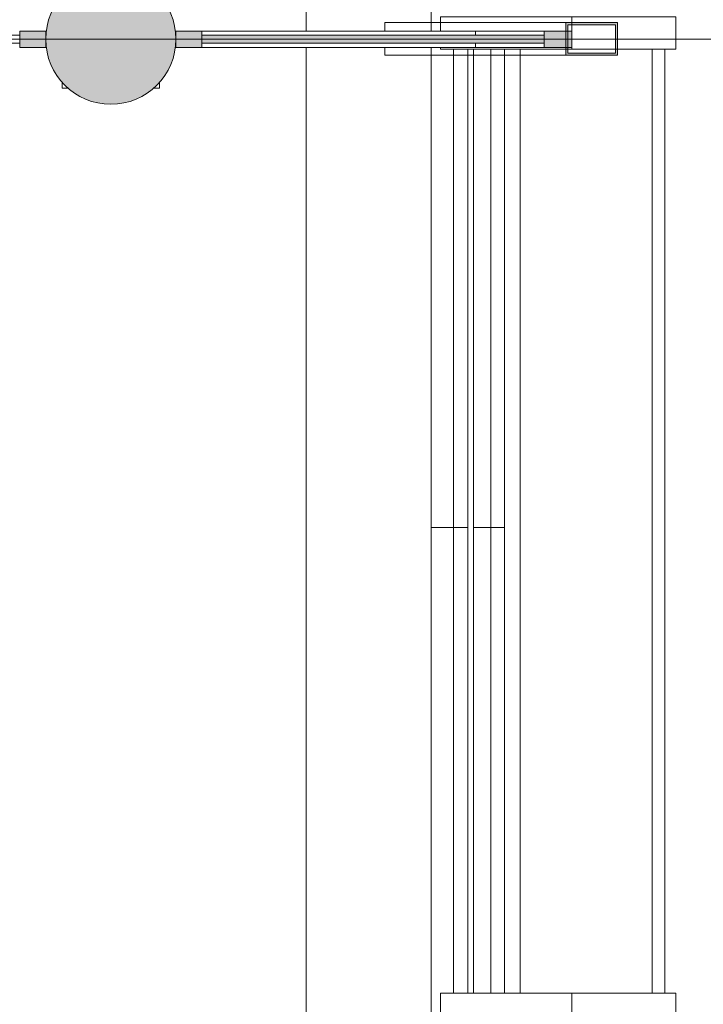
# Model space of a CAD drawing. Header units: millimetres. Extents: x 1110081 to 1268996, y -753649 to 3502.
# Tile 162 of 211: x 1208999 to 1211099, y -719732 to -716706. Entities that reach past the tile are written whole.
import ezdxf

# ---------------------------------------------------------------- set-up
doc = ezdxf.new("R2010")
doc.units = ezdxf.units.MM
for name, color, linetype, lineweight in [('A2-V', 3, 'Continuous', 13), ('A222', 4, 'Continuous', 13), ('A2312', 1, 'Continuous', 5), ('A822Custom 1Custom 2Custom 3Floor Plan00_Shared Levels and Grids', 1, 'Continuous', 5), ('A852-UNDER', 5, 'Continuous', 9), ('A852-V', 5, 'Continuous', 13), ('A862', 4, 'Continuous', 5)]:
    doc.layers.add(name, color=color, linetype=linetype, lineweight=lineweight)

# ---------------------------------------------------------------- blocks, each defined once
blk = doc.blocks.new('NSW Søyle - Betong rektangulær - 300 x 300 mm-V15-H02-Nivå F-3_5 m_1_ Ny Plan 2 PV200')
at = {"layer": 'A852-UNDER'}
for p, q in [((-50, 50), (-30.1, 50)), ((-50, 31.8), (-50, 50)), ((230.1, 50), (250, 50)), ((250, 50), (250, 32.2)), ((-50, -250), (-50, -231.8)), ((250, -231.8), (250, -250)), ((-30.1, -250), (-50, -250)), ((250, -250), (230.1, -250))]:
    blk.add_line(p, q, dxfattribs=at)
blk = doc.blocks.new('NSW Søyle - Betong rund - ø400 mm-12842763-H02-Nivå F-3_5 m_1_ Ny Plan 2 PV200')
at = {"layer": 'A222'}
blk.add_hatch(color=256, dxfattribs=at).paths.add_polyline_path([(-24.1, -198.5), (24.1, -198.5), (70.9, -187), (113.6, -164.6), (149.7, -132.6), (177.1, -92.9), (194.2, -47.9), (200, 0), (194.2, 47.9), (177.1, 92.9), (149.7, 132.6), (113.6, 164.6), (70.9, 187), (24.1, 198.5), (-24.1, 198.5), (-70.9, 187), (-113.6, 164.6), (-149.7, 132.6), (-177.1, 92.9), (-194.2, 47.9), (-200, 0), (-194.2, -47.9), (-177.1, -92.9), (-149.7, -132.6), (-113.6, -164.6), (-70.9, -187)])
for start, end in [(360, 180), (180, 360)]:
    blk.add_arc((0, 0), 200, start, end, dxfattribs=at)
blk = doc.blocks.new('System Panel - NSW Utvendig glass-12843024-H02-Nivå F-3_5 m_1_ Ny Plan 2 PV200')
at = {"layer": 'A2312'}
for p, q in [((1210536.4, -692797.4), (1210536.4, -695697.4)), ((1210942.1, -692797.4), (1210942.1, -695697.4)), ((1210980.4, -692797.4), (1210942.1, -692797.4)), ((1210980.4, -695697.4), (1210980.4, -692797.4)), ((1210942.1, -695697.4), (1210980.4, -695697.4))]:
    blk.add_line(p, q, dxfattribs=at)
blk = doc.blocks.new('Rectangular Mullion - 80 x 100 mm-V38-H02-Nivå F-3_5 m_1_ Ny Plan 2 PV200')
at = {"layer": 'A2312'}
blk.add_line((1210487.6, -692797.4), (1210487.6, -695697.4), dxfattribs=at)
blk = doc.blocks.new('Rectangular Mullion - 100 x 300  mm-V39-H02-Nivå F-3_5 m_1_ Ny Plan 2 PV200')
at = {"layer": 'A2312'}
for p, q in [((1210291.1, -698741.4), (1210291.1, -698697.4)), ((1210291.1, -698697.4), (1210695.2, -698697.4)), ((1211014.4, -698697.4), (1210695.2, -698697.4)), ((1210695.2, -698697.4), (1210695.2, -698797.4)), ((1211014.4, -698797.4), (1211014.4, -698697.4)), ((1210291.1, -698797.4), (1210291.1, -698791.4)), ((1210291.1, -698797.4), (1210695.2, -698797.4)), ((1210695.2, -698797.4), (1211014.4, -698797.4))]:
    blk.add_line(p, q, dxfattribs=at)
blk = doc.blocks.new('Rectangular Mullion - 100 x 300  mm-12841005-H02-Nivå F-3_5 m_1_ Ny Plan 2 PV200')
at = {"layer": 'A2312'}
for p, q in [((1210291.1, -692797.4), (1210291.1, -692697.4)), ((1210291.1, -692697.4), (1210695.2, -692697.4)), ((1211014.4, -692697.4), (1210695.2, -692697.4)), ((1210695.2, -692697.4), (1210695.2, -692797.4)), ((1211014.4, -692797.4), (1211014.4, -692697.4)), ((1210291.1, -692797.4), (1210695.2, -692797.4)), ((1210695.2, -692797.4), (1211014.4, -692797.4))]:
    blk.add_line(p, q, dxfattribs=at)
blk = doc.blocks.new('Rectangular Mullion - 80 x 50  mm-12540337-H02-Nivå F-3_5 m_1_ Ny Plan 2 PV200')
at = {"layer": 'A2312'}
blk.add_hatch(color=256, dxfattribs=at).paths.add_polyline_path([(0, 25), (0, -25), (-80, -25), (-80, 25)])
for p, q in [((-80, 25), (0, 25)), ((-80, -25), (-80, 25)), ((0, 25), (0, -25)), ((0, -25), (-80, -25))]:
    blk.add_line(p, q, dxfattribs=at)
blk = doc.blocks.new('System Panel - A234 - Systemglass-12856975-H02-Nivå F-3_5 m_1_ Ny Plan 2 PV200')
at = {"layer": 'A2312'}
blk.add_hatch(color=256, dxfattribs=at).paths.add_polyline_path([(265.9, -12.5), (265.9, 12.5), (-785.6, 12.5), (-785.6, -12.5), (-177.5, -12.5)])
for p, q in [((265.9, 12.5), (-785.6, 12.5)), ((-785.6, 12.5), (-785.6, -12.5)), ((265.9, -12.5), (265.9, 12.5)), ((-785.6, -12.5), (265.9, -12.5))]:
    blk.add_line(p, q, dxfattribs=at)
blk = doc.blocks.new('Rectangular Mullion - 80 x 50  mm-12856970-H02-Nivå F-3_5 m_1_ Ny Plan 2 PV200')
at = {"layer": 'A2312'}
for p, q in [((1209558.6, -716741.4), (1210398.9, -716741.4)), ((1210398.9, -716753.9), (1210398.9, -716741.4)), ((1210398.9, -716791.4), (1210398.9, -716778.9)), ((1210398.9, -716791.4), (1209558.6, -716791.4))]:
    blk.add_line(p, q, dxfattribs=at)
blk = doc.blocks.new('Rectangular Mullion - 80 x 50  mm-12540338-H02-Nivå F-3_5 m_1_ Ny Plan 2 PV200')
at = {"layer": 'A2312'}
blk.add_hatch(color=256, dxfattribs=at).paths.add_polyline_path([(-80, 25), (-80, -25), (0, -25), (0, 25)])
for p, q in [((0, 25), (-80, 25)), ((-80, 25), (-80, -25)), ((0, -25), (0, 25)), ((-80, -25), (0, -25))]:
    blk.add_line(p, q, dxfattribs=at)
blk = doc.blocks.new('Rectangular Mullion - 80 x 50  mm-12856972-H02-Nivå F-3_5 m_1_ Ny Plan 2 PV200')
at = {"layer": 'A2312'}
blk.add_hatch(color=256, dxfattribs=at).paths.add_polyline_path([(1210695.2, -716791.4), (1210695.2, -716741.4), (1210610, -716741.4), (1210610, -716791.4)])
for p, q in [((1210610, -716741.4), (1210398.9, -716741.4)), ((1210695.2, -716741.4), (1210610, -716741.4)), ((1210610, -716741.4), (1210610, -716791.4)), ((1210695.2, -716791.4), (1210695.2, -716741.4)), ((1210610, -716791.4), (1210398.9, -716791.4)), ((1210610, -716791.4), (1210695.2, -716791.4))]:
    blk.add_line(p, q, dxfattribs=at)
blk = doc.blocks.new('br001-h02-a-200-2-0001_Z02_dwg_NSW Søyle - Betong rund - ø400 mm-12842763-H02-Nivå F-3_5m-1920892-MA-20-0001 GA Level 02 -Rearrange - option 3D')
at = {"layer": 'A222', "color": 7}
for start, end in [(360, 180), (180, 360)]:
    blk.add_arc((0, 0), 200, start, end, dxfattribs=at)
blk = doc.blocks.new('br001-h02-a-200-2-0001_Z02_dwg_System Panel - NSW Utvendig glass-12843024-H02-Nivå F-3_5m-1920931-MA-20-0001 GA Level 02 -Rearrange - option 3D')
at = {"layer": 'A2312', "color": 7}
blk.add_line((1210536.4, -692815.5), (1210536.4, -695697.4), dxfattribs=at)
at = {"layer": 'A2312', "color": 7, "flags": 128}
blk.add_lwpolyline([(1210942.1, -692797.4), (1210942.1, -695697.4), (1210980.4, -695697.4), (1210980.4, -692797.4)], close=True, dxfattribs=at)
blk = doc.blocks.new('br001-h02-a-200-2-0001_Z02_dwg_Rectangular Mullion - 80 x 100 mm-V19-H02-Nivå F-3_5m-1920938-MA-20-0001 GA Level 02 -Rearrange - option 3D')
at = {"layer": 'A2312', "color": 7}
blk.add_line((1210487.6, -692815.5), (1210487.6, -695697.4), dxfattribs=at)
blk = doc.blocks.new('br001-h02-a-200-2-0001_Z02_dwg_Rectangular Mullion - 100 x 300  mm-V25-H02-Nivå F-3_5m-1920949-MA-20-0001 GA Level 02 -Rearrange - option 3D')
at = {"layer": 'A2312', "color": 7}
blk.add_line((1210682.9, -716797.4), (1210695.2, -716797.4), dxfattribs=at)
at = {"layer": 'A2312', "color": 7, "flags": 128}
blk.add_lwpolyline([(1210291.1, -716715.5), (1210291.1, -716697.4), (1210695.2, -716697.4)], dxfattribs=at)
blk.add_lwpolyline([(1211014.4, -716797.4), (1211014.4, -716697.4), (1210695.2, -716697.4), (1210695.2, -716797.4)], close=True, dxfattribs=at)
blk = doc.blocks.new('br001-h02-a-200-2-0001_Z02_dwg_Rectangular Mullion - 100 x 300  mm-V21-H02-Nivå F-3_5m-1920945-MA-20-0001 GA Level 02 -Rearrange - option 3D')
at = {"layer": 'A2312', "color": 7, "flags": 128}
blk.add_lwpolyline([(1210695.2, -695797.4), (1210291.1, -695797.4), (1210291.1, -695697.4), (1210695.2, -695697.4)], dxfattribs=at)
blk.add_lwpolyline([(1211014.4, -695797.4), (1211014.4, -695697.4), (1210695.2, -695697.4), (1210695.2, -695797.4)], close=True, dxfattribs=at)
blk = doc.blocks.new('br001-h02-a-200-2-0001_Z02_dwg_System Panel - A234 - Systemglass-12540334-H02-Nivå F-3_5m-1921980-MA-20-0001 GA Level 02 -Rearrange - option 3D')
at = {"layer": 'A2312', "color": 7, "flags": 128}
blk.add_lwpolyline([(-720, -12.5), (720, -12.5), (720, 12.5), (-720, 12.5)], close=True, dxfattribs=at)
blk = doc.blocks.new('br001-h02-a-200-2-0001_Z02_dwg_Rectangular Mullion - 80 x 50  mm-12540337-H02-Nivå F-3_5m-1921984-MA-20-0001 GA Level 02 -Rearrange - option 3D')
at = {"layer": 'A2312', "color": 7, "flags": 128}
blk.add_lwpolyline([(-80, 25), (0, 25), (0, -25), (-80, -25)], close=True, dxfattribs=at)
blk = doc.blocks.new('br001-h02-a-200-2-0001_Z02_dwg_System Panel - A234 - Systemglass-12856975-H02-Nivå F-3_5m-1922012-MA-20-0001 GA Level 02 -Rearrange - option 3D')
at = {"layer": 'A2312'}
blk.add_hatch(color=7, dxfattribs=at).paths.add_polyline_path([(-224, -12.5), (265.9, -12.5), (265.9, 12.5), (-465.6, 12.5), (-465.6, -12.5), (-224, -12.5)])
at = {"layer": 'A2312', "color": 7, "flags": 128}
blk.add_lwpolyline([(-785.6, -12.5), (265.9, -12.5), (265.9, 12.5), (-785.6, 12.5)], close=True, dxfattribs=at)
blk = doc.blocks.new('br001-h02-a-200-2-0001_Z02_dwg_Rectangular Mullion - 80 x 50  mm-12856970-H02-Nivå F-3_5m-1922013-MA-20-0001 GA Level 02 -Rearrange - option 3D')
at = {"layer": 'A2312', "color": 7, "flags": 128}
for points in [[(1210398.9, -716753.9), (1210398.9, -716741.4), (1209558.6, -716741.4)], [(1210398.9, -716778.9), (1210398.9, -716791.4), (1209558.6, -716791.4)]]:
    blk.add_lwpolyline(points, dxfattribs=at)
blk = doc.blocks.new('br001-h02-a-200-2-0001_Z02_dwg_Rectangular Mullion - 80 x 50  mm-12540338-H02-Nivå F-3_5m-1921985-MA-20-0001 GA Level 02 -Rearrange - option 3D')
at = {"layer": 'A2312', "color": 7, "flags": 128}
blk.add_lwpolyline([(0, 25), (-80, 25), (-80, -25), (0, -25)], close=True, dxfattribs=at)
blk = doc.blocks.new('br001-h02-a-200-2-0001_Z02_dwg_Rectangular Mullion - 80 x 50  mm-12856972-H02-Nivå F-3_5m-1922014-MA-20-0001 GA Level 02 -Rearrange - option 3D')
at = {"layer": 'A2312'}
blk.add_hatch(color=7, dxfattribs=at).paths.add_polyline_path([(1210610, -716791.4), (1210695.2, -716791.4), (1210695.2, -716741.4), (1210610, -716741.4), (1210610, -716778.9)])
at = {"layer": 'A2312', "color": 7}
blk.add_line((1210610, -716741.4), (1210398.9, -716741.4), dxfattribs=at)
at = {"layer": 'A2312', "color": 7, "flags": 128}
blk.add_lwpolyline([(1210610, -716791.4), (1210695.2, -716791.4), (1210695.2, -716741.4), (1210610, -716741.4), (1210610, -716791.4), (1210398.9, -716791.4)], dxfattribs=at)

msp = doc.modelspace()

# ---------------------------------------------------------------- hatches: boundary and pattern name
at = {"layer": 'A222', "true_color": 0x000000}
h = msp.add_hatch(color=18, dxfattribs=at)
h.dxf.hatch_style = 1
edge = h.paths.add_edge_path()
edge.add_arc((1209278.6, -716766.4), 200, 0, 360)
at = {"layer": 'A222'}
msp.add_hatch(color=7, dxfattribs=at).paths.add_polyline_path([(1210695.2, -716815.5), (1210835.5, -716815.5), (1210835.5, -716715.5), (1210676.2, -716715.5), (1210676.2, -716741.4), (1210682.9, -716741.4), (1210682.9, -716721.8), (1210828.8, -716721.8), (1210828.8, -716809.2), (1210682.9, -716809.2), (1210682.9, -716791.4), (1210676.2, -716791.4), (1210676.2, -716815.5), (1210682.9, -716815.5)])

# ---------------------------------------------------------------- linework, layer by layer
at = {"layer": 'A2-V'}
for p, q in [((1210262.7, -712167.1), (1210262.7, -716741.4)), ((1210262.7, -716791.4), (1210262.7, -726310.3)), ((1210375.3, -716797.4), (1210375.3, -719697.4)), ((1210392.4, -716797.4), (1210392.4, -719697.4))]:
    msp.add_line(p, q, dxfattribs=at)
at = {"layer": 'A222', "color": 7, "flags": 128}
for points in [[(1210120.2, -716741.4), (1210120.2, -716715.5), (1210139.8, -716715.5), (1210676.2, -716715.5)], [(1210835.5, -716715.5), (1210676.2, -716715.5), (1210676.2, -716815.5), (1210835.5, -716815.5), (1210835.5, -716715.5)], [(1210828.8, -716721.8), (1210828.8, -716809.2), (1210682.9, -716809.2), (1210682.9, -716721.8), (1210828.8, -716721.8)], [(1210120.2, -716791.4), (1210120.2, -716815.5), (1210139.8, -716815.5), (1210676.2, -716815.5)]]:
    msp.add_lwpolyline(points, dxfattribs=at)
at = {"layer": 'A822Custom 1Custom 2Custom 3Floor Plan00_Shared Levels and Grids'}
msp.add_line((1160395.2, -716766.4), (1214398.7, -716766.4), dxfattribs=at)
at = {"layer": 'A852-V', "linetype": 'Continuous'}
for p, q in [((1210331.2, -716797.4), (1210331.2, -719697.4)), ((1210446.4, -719697.4), (1210446.4, -716797.4)), ((1210262.7, -718266.4), (1210375.3, -718266.4)), ((1210487.1, -718266.4), (1210392.4, -718266.4))]:
    msp.add_line(p, q, dxfattribs=at)
at = {"layer": 'A862'}
for p, q in [((1209878.6, -716741.4), (1209878.6, -713909.5)), ((1209878.6, -726281.6), (1209878.6, -716791.4))]:
    msp.add_line(p, q, dxfattribs=at)
at = {"layer": 'A862', "color": 7}
msp.add_line((1209878.6, -716741.4), (1209878.6, -713909.5), dxfattribs=at)
at = {"layer": 'A862', "color": 7, "flags": 128}
msp.add_lwpolyline([(1209878.6, -726327), (1209878.6, -726281.6), (1209878.6, -716791.4)], dxfattribs=at)

# ---------------------------------------------------------------- block references
for name, p in [('br001-h02-a-200-2-0001_Z02_dwg_NSW Søyle - Betong rund - ø400 mm-12842763-H02-Nivå F-3_5m-1920892-MA-20-0001 GA Level 02 -Rearrange - option 3D', (1209278.6, -716766.4)), ('br001-h02-a-200-2-0001_Z02_dwg_Rectangular Mullion - 100 x 300  mm-V25-H02-Nivå F-3_5m-1920949-MA-20-0001 GA Level 02 -Rearrange - option 3D', (0, 0)), ('br001-h02-a-200-2-0001_Z02_dwg_System Panel - A234 - Systemglass-12540334-H02-Nivå F-3_5m-1921980-MA-20-0001 GA Level 02 -Rearrange - option 3D', (1208278.6, -716766.4)), ('br001-h02-a-200-2-0001_Z02_dwg_Rectangular Mullion - 80 x 50  mm-12856970-H02-Nivå F-3_5m-1922013-MA-20-0001 GA Level 02 -Rearrange - option 3D', (0, 0)), ('br001-h02-a-200-2-0001_Z02_dwg_System Panel - A234 - Systemglass-12856975-H02-Nivå F-3_5m-1922012-MA-20-0001 GA Level 02 -Rearrange - option 3D', (1210344.2, -716766.4)), ('br001-h02-a-200-2-0001_Z02_dwg_Rectangular Mullion - 80 x 50  mm-12856972-H02-Nivå F-3_5m-1922014-MA-20-0001 GA Level 02 -Rearrange - option 3D', (0, 0)), ('br001-h02-a-200-2-0001_Z02_dwg_Rectangular Mullion - 80 x 100 mm-V19-H02-Nivå F-3_5m-1920938-MA-20-0001 GA Level 02 -Rearrange - option 3D', (0, -24000)), ('br001-h02-a-200-2-0001_Z02_dwg_System Panel - NSW Utvendig glass-12843024-H02-Nivå F-3_5m-1920931-MA-20-0001 GA Level 02 -Rearrange - option 3D', (0, -24000)), ('br001-h02-a-200-2-0001_Z02_dwg_Rectangular Mullion - 100 x 300  mm-V21-H02-Nivå F-3_5m-1920945-MA-20-0001 GA Level 02 -Rearrange - option 3D', (0, -24000))]:
    msp.add_blockref(name, p)
at = {"extrusion": (0, 0, -1), "rotation": 180}
msp.add_blockref('br001-h02-a-200-2-0001_Z02_dwg_Rectangular Mullion - 80 x 50  mm-12540337-H02-Nivå F-3_5m-1921984-MA-20-0001 GA Level 02 -Rearrange - option 3D', (-1209078.6, -716766.4), dxfattribs=at)
at = {"rotation": 180}
msp.add_blockref('br001-h02-a-200-2-0001_Z02_dwg_Rectangular Mullion - 80 x 50  mm-12540338-H02-Nivå F-3_5m-1921985-MA-20-0001 GA Level 02 -Rearrange - option 3D', (1209478.6, -716766.4), dxfattribs=at)
at = {"layer": 'A222'}
msp.add_blockref('NSW Søyle - Betong rund - ø400 mm-12842763-H02-Nivå F-3_5 m_1_ Ny Plan 2 PV200', (1209278.6, -716766.4), dxfattribs=at)
at = {"layer": 'A2312'}
for name, p in [('Rectangular Mullion - 100 x 300  mm-V39-H02-Nivå F-3_5 m_1_ Ny Plan 2 PV200', (0, -18000)), ('Rectangular Mullion - 80 x 50  mm-12856970-H02-Nivå F-3_5 m_1_ Ny Plan 2 PV200', (0, 0)), ('System Panel - A234 - Systemglass-12856975-H02-Nivå F-3_5 m_1_ Ny Plan 2 PV200', (1210344.2, -716766.4)), ('Rectangular Mullion - 80 x 50  mm-12856972-H02-Nivå F-3_5 m_1_ Ny Plan 2 PV200', (0, 0)), ('Rectangular Mullion - 80 x 100 mm-V38-H02-Nivå F-3_5 m_1_ Ny Plan 2 PV200', (0, -24000)), ('System Panel - NSW Utvendig glass-12843024-H02-Nivå F-3_5 m_1_ Ny Plan 2 PV200', (0, -24000)), ('Rectangular Mullion - 100 x 300  mm-12841005-H02-Nivå F-3_5 m_1_ Ny Plan 2 PV200', (0, -27000))]:
    msp.add_blockref(name, p, dxfattribs=at)
at = {"layer": 'A2312', "extrusion": (0, 0, -1), "rotation": 180}
msp.add_blockref('Rectangular Mullion - 80 x 50  mm-12540337-H02-Nivå F-3_5 m_1_ Ny Plan 2 PV200', (-1209078.6, -716766.4), dxfattribs=at)
at = {"layer": 'A2312', "rotation": 180}
msp.add_blockref('Rectangular Mullion - 80 x 50  mm-12540338-H02-Nivå F-3_5 m_1_ Ny Plan 2 PV200', (1209478.6, -716766.4), dxfattribs=at)
at = {"layer": 'A852-UNDER'}
msp.add_blockref('NSW Søyle - Betong rektangulær - 300 x 300 mm-V15-H02-Nivå F-3_5 m_1_ Ny Plan 2 PV200', (1209178.6, -716666.4), dxfattribs=at)

doc.saveas('drawing.dxf')
